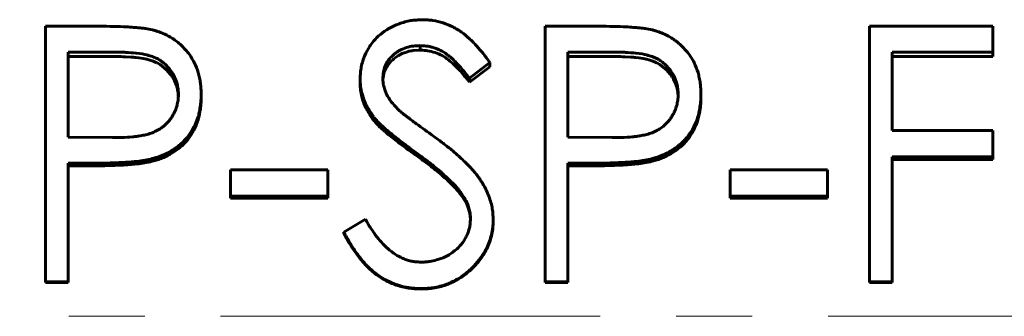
# Model space of a CAD drawing. Header units: millimetres. Extents: x 0 to 594, y 0 to 420.
# Tile 11 of 19: x 182.93 to 202.38, y 246.41 to 252.26. Entities that reach past the tile are written whole.
import ezdxf

# ---------------------------------------------------------------- set-up
doc = ezdxf.new("R2010")
doc.units = ezdxf.units.MM
doc.linetypes.add('K5LT_AXLED', pattern=[12, 7.5, -1.5, 1.5, -1.5])
doc.linetypes.add('K5LT_BASIC', pattern=[0])
doc.layers.add('Системный слой (1)', color=7, linetype='Continuous', true_color=0x6c6c6c)

# ---------------------------------------------------------------- blocks, each defined once
blk = doc.blocks.new('U11')
at = {"layer": 'Системный слой (1)', "color": 150, "linetype": 'K5LT_BASIC', "lineweight": 60, "true_color": 0x0080ff}
for p, q in [((184.814, 251.537), (184.8, 251.537)), ((184.927, 251.535), (184.814, 251.537)), ((184.974, 251.534), (184.927, 251.535)), ((184.995, 251.534), (184.974, 251.534)), ((185.005, 251.533), (184.995, 251.534)), ((185.01, 251.533), (185.005, 251.533)), ((185.013, 251.533), (185.01, 251.533)), ((185.014, 251.533), (185.013, 251.533)), ((185.015, 251.533), (185.014, 251.533)), ((185.021, 251.533), (185.015, 251.533)), ((185.015, 251.533), (185.015, 251.533)), ((185.015, 251.533), (185.015, 251.533)), ((185.128, 251.526), (185.021, 251.533)), ((185.179, 251.522), (185.128, 251.526)), ((185.205, 251.52), (185.179, 251.522)), ((185.217, 251.518), (185.205, 251.52)), ((185.223, 251.518), (185.217, 251.518)), ((185.227, 251.517), (185.223, 251.518)), ((185.228, 251.517), (185.227, 251.517)), ((185.229, 251.517), (185.228, 251.517)), ((185.286, 251.51), (185.229, 251.517)), ((185.229, 251.517), (185.229, 251.517)), ((185.229, 251.517), (185.229, 251.517)), ((185.371, 251.498), (185.286, 251.51)), ((185.408, 251.491), (185.371, 251.498)), ((185.425, 251.487), (185.408, 251.491)), ((185.434, 251.485), (185.425, 251.487)), ((185.438, 251.484), (185.434, 251.485)), ((185.44, 251.484), (185.438, 251.484)), ((185.441, 251.483), (185.44, 251.484)), ((185.442, 251.483), (185.441, 251.483)), ((185.441, 251.483), (185.441, 251.483)), ((185.482, 251.473), (185.442, 251.483)), ((185.442, 251.483), (185.442, 251.483)), ((185.567, 251.445), (185.482, 251.473)), ((185.607, 251.429), (185.567, 251.445)), ((185.626, 251.42), (185.607, 251.429)), ((185.635, 251.416), (185.626, 251.42)), ((185.639, 251.414), (185.635, 251.416)), ((185.642, 251.412), (185.639, 251.414)), ((185.643, 251.412), (185.642, 251.412)), ((185.644, 251.411), (185.643, 251.412)), ((185.643, 251.412), (185.643, 251.412)), ((185.702, 251.378), (185.644, 251.411)), ((185.644, 251.411), (185.644, 251.411)), ((185.839, 251.267), (185.702, 251.378)), ((185.898, 251.198), (185.839, 251.267)), ((185.925, 251.161), (185.898, 251.198)), ((185.938, 251.142), (185.925, 251.161)), ((185.945, 251.132), (185.938, 251.142)), ((185.948, 251.127), (185.945, 251.132)), ((185.95, 251.124), (185.948, 251.127)), ((185.95, 251.123), (185.95, 251.124)), ((185.951, 251.122), (185.95, 251.123)), ((185.971, 251.087), (185.951, 251.122)), ((185.951, 251.122), (185.951, 251.122)), ((185.951, 251.122), (185.951, 251.122)), ((186.009, 251.008), (185.971, 251.087)), ((186.024, 250.968), (186.009, 251.008)), ((186.031, 250.948), (186.024, 250.968)), ((186.034, 250.938), (186.031, 250.948)), ((186.035, 250.932), (186.034, 250.938)), ((186.036, 250.93), (186.035, 250.932)), ((186.036, 250.929), (186.036, 250.93)), ((186.037, 250.928), (186.036, 250.929)), ((186.037, 250.927), (186.037, 250.928)), ((186.037, 250.928), (186.037, 250.928)), ((186.049, 250.875), (186.037, 250.927)), ((186.037, 250.927), (186.037, 250.927)), ((186.054, 250.849), (186.049, 250.875)), ((186.056, 250.836), (186.054, 250.849)), ((186.057, 250.83), (186.056, 250.836)), ((186.057, 250.826), (186.057, 250.83)), ((186.057, 250.825), (186.057, 250.826)), ((186.057, 250.824), (186.057, 250.825)), ((186.057, 250.823), (186.057, 250.824)), ((186.063, 250.753), (186.057, 250.823)), ((186.057, 250.823), (186.057, 250.823)), ((186.057, 250.823), (186.057, 250.823))]:
    blk.add_line(p, q, dxfattribs=at)
blk = doc.blocks.new('U19')
at = {"layer": 'Системный слой (1)', "color": 150, "linetype": 'K5LT_BASIC', "lineweight": 60, "true_color": 0x0080ff}
for p, q in [((194.686, 251.537), (194.672, 251.537)), ((194.798, 251.535), (194.686, 251.537)), ((194.846, 251.534), (194.798, 251.535)), ((194.867, 251.534), (194.846, 251.534)), ((194.877, 251.533), (194.867, 251.534)), ((194.882, 251.533), (194.877, 251.533)), ((194.885, 251.533), (194.882, 251.533)), ((194.886, 251.533), (194.885, 251.533)), ((194.887, 251.533), (194.886, 251.533)), ((194.886, 251.533), (194.886, 251.533)), ((194.892, 251.533), (194.887, 251.533)), ((194.887, 251.533), (194.887, 251.533)), ((195, 251.526), (194.892, 251.533)), ((195.051, 251.522), (195, 251.526)), ((195.076, 251.52), (195.051, 251.522)), ((195.089, 251.518), (195.076, 251.52)), ((195.095, 251.518), (195.089, 251.518)), ((195.098, 251.517), (195.095, 251.518)), ((195.1, 251.517), (195.098, 251.517)), ((195.101, 251.517), (195.1, 251.517)), ((195.158, 251.51), (195.101, 251.517)), ((195.101, 251.517), (195.101, 251.517)), ((195.101, 251.517), (195.101, 251.517)), ((195.243, 251.498), (195.158, 251.51)), ((195.28, 251.491), (195.243, 251.498)), ((195.297, 251.487), (195.28, 251.491)), ((195.306, 251.485), (195.297, 251.487)), ((195.31, 251.484), (195.306, 251.485)), ((195.312, 251.484), (195.31, 251.484)), ((195.313, 251.483), (195.312, 251.484)), ((195.314, 251.483), (195.313, 251.483)), ((195.313, 251.483), (195.313, 251.483)), ((195.313, 251.483), (195.313, 251.483)), ((195.354, 251.473), (195.314, 251.483)), ((195.439, 251.445), (195.354, 251.473)), ((195.479, 251.429), (195.439, 251.445)), ((195.497, 251.42), (195.479, 251.429)), ((195.507, 251.416), (195.497, 251.42)), ((195.511, 251.414), (195.507, 251.416)), ((195.513, 251.412), (195.511, 251.414)), ((195.514, 251.412), (195.513, 251.412)), ((195.515, 251.412), (195.514, 251.412)), ((195.515, 251.411), (195.515, 251.412)), ((195.574, 251.378), (195.515, 251.411)), ((195.515, 251.411), (195.515, 251.411)), ((195.711, 251.267), (195.574, 251.378)), ((195.77, 251.198), (195.711, 251.267)), ((195.797, 251.161), (195.77, 251.198)), ((195.81, 251.142), (195.797, 251.161)), ((195.817, 251.132), (195.81, 251.142)), ((195.82, 251.127), (195.817, 251.132)), ((195.821, 251.124), (195.82, 251.127)), ((195.822, 251.123), (195.821, 251.124)), ((195.823, 251.122), (195.822, 251.123)), ((195.843, 251.087), (195.823, 251.122)), ((195.823, 251.122), (195.823, 251.122)), ((195.823, 251.122), (195.823, 251.122)), ((195.881, 251.008), (195.843, 251.087)), ((195.896, 250.968), (195.881, 251.008)), ((195.902, 250.948), (195.896, 250.968)), ((195.906, 250.938), (195.902, 250.948)), ((195.907, 250.932), (195.906, 250.938)), ((195.908, 250.93), (195.907, 250.932)), ((195.908, 250.929), (195.908, 250.93)), ((195.908, 250.928), (195.908, 250.929)), ((195.909, 250.927), (195.908, 250.928)), ((195.908, 250.928), (195.908, 250.928)), ((195.921, 250.875), (195.909, 250.927)), ((195.909, 250.927), (195.909, 250.927)), ((195.926, 250.849), (195.921, 250.875)), ((195.928, 250.836), (195.926, 250.849)), ((195.928, 250.83), (195.928, 250.836)), ((195.929, 250.826), (195.928, 250.83)), ((195.929, 250.825), (195.929, 250.826)), ((195.929, 250.824), (195.929, 250.825)), ((195.929, 250.823), (195.929, 250.824)), ((195.935, 250.753), (195.929, 250.823)), ((195.929, 250.823), (195.929, 250.823)), ((195.929, 250.823), (195.929, 250.823))]:
    blk.add_line(p, q, dxfattribs=at)
blk = doc.blocks.new('U22')
at = {"layer": 'Системный слой (1)', "color": 150, "linetype": 'K5LT_BASIC', "lineweight": 60, "true_color": 0x0080ff}
for p, q in [((191.727, 248.685), (191.655, 248.796)), ((191.729, 248.682), (191.727, 248.685)), ((191.759, 248.625), (191.729, 248.682)), ((191.797, 248.532), (191.759, 248.625)), ((191.811, 248.484), (191.797, 248.532)), ((191.817, 248.461), (191.811, 248.484)), ((191.82, 248.449), (191.817, 248.461)), ((191.821, 248.444), (191.82, 248.449)), ((191.821, 248.441), (191.821, 248.444)), ((191.821, 248.44), (191.821, 248.441)), ((191.822, 248.439), (191.821, 248.44)), ((191.822, 248.438), (191.822, 248.439)), ((191.822, 248.439), (191.822, 248.439)), ((191.833, 248.322), (191.822, 248.438)), ((191.822, 248.438), (191.822, 248.438)), ((191.822, 248.438), (191.822, 248.438))]:
    blk.add_line(p, q, dxfattribs=at)
blk = doc.blocks.new('U28')
at = {"layer": 'Системный слой (1)', "color": 150, "linetype": 'K5LT_BASIC', "lineweight": 60, "true_color": 0x0080ff}
for p, q in [((190.315, 251.488), (190.299, 251.474)), ((190.323, 251.495), (190.315, 251.488)), ((190.328, 251.498), (190.323, 251.495)), ((190.33, 251.5), (190.328, 251.498)), ((190.331, 251.501), (190.33, 251.5)), ((190.332, 251.501), (190.331, 251.501)), ((190.41, 251.556), (190.332, 251.502)), ((190.332, 251.502), (190.332, 251.502)), ((190.332, 251.502), (190.332, 251.501)), ((190.487, 251.595), (190.41, 251.556)), ((190.527, 251.612), (190.487, 251.595)), ((190.548, 251.619), (190.527, 251.612)), ((190.559, 251.623), (190.548, 251.619)), ((190.564, 251.625), (190.559, 251.623)), ((190.567, 251.625), (190.564, 251.625)), ((190.568, 251.626), (190.567, 251.625)), ((190.569, 251.626), (190.568, 251.626)), ((190.626, 251.641), (190.569, 251.626)), ((190.569, 251.626), (190.569, 251.626)), ((190.569, 251.626), (190.569, 251.626)), ((190.664, 251.649), (190.626, 251.641)), ((190.683, 251.652), (190.664, 251.649)), ((190.692, 251.653), (190.683, 251.652)), ((190.697, 251.654), (190.692, 251.653)), ((190.699, 251.654), (190.697, 251.654)), ((190.7, 251.654), (190.699, 251.654)), ((190.701, 251.654), (190.7, 251.654)), ((190.702, 251.655), (190.701, 251.654)), ((190.701, 251.654), (190.701, 251.654)), ((190.701, 251.654), (190.701, 251.654)), ((190.837, 251.663), (190.702, 251.655)), ((190.16, 251.293), (190.158, 251.289)), ((190.161, 251.295), (190.16, 251.293)), ((190.162, 251.297), (190.161, 251.296)), ((190.161, 251.296), (190.161, 251.295)), ((190.214, 251.382), (190.162, 251.297)), ((190.162, 251.297), (190.162, 251.297)), ((190.162, 251.297), (190.162, 251.297)), ((190.268, 251.444), (190.214, 251.382)), ((190.299, 251.474), (190.268, 251.444)), ((190.11, 251.124), (190.105, 251.068)), ((190.114, 251.15), (190.11, 251.124)), ((190.116, 251.161), (190.114, 251.15)), ((190.117, 251.167), (190.116, 251.161)), ((190.118, 251.171), (190.117, 251.171)), ((190.117, 251.171), (190.117, 251.17)), ((190.117, 251.17), (190.117, 251.169)), ((190.117, 251.169), (190.117, 251.167)), ((190.132, 251.227), (190.118, 251.171)), ((190.118, 251.171), (190.118, 251.171)), ((190.118, 251.171), (190.118, 251.171)), ((190.146, 251.262), (190.132, 251.227)), ((190.153, 251.28), (190.146, 251.262)), ((190.158, 251.289), (190.153, 251.28))]:
    blk.add_line(p, q, dxfattribs=at)

msp = doc.modelspace()

# ---------------------------------------------------------------- linework, layer by layer
at = {"layer": 'Системный слой (1)', "color": 150, "linetype": 'K5LT_BASIC', "lineweight": 60, "true_color": 0x0080ff}
for p, q in [((183.437, 252.136), (184.417, 252.136)), ((183.437, 247.087), (183.437, 252.136)), ((193.308, 252.136), (194.289, 252.136)), ((193.308, 247.087), (193.308, 252.136)), ((199.719, 247.087), (199.719, 252.136)), ((199.719, 252.136), (202.155, 252.136)), ((202.155, 251.624), (202.155, 252.136)), ((190.837, 251.752), (190.837, 251.663)), ((183.885, 249.947), (183.885, 251.624)), ((184.8, 251.624), (183.885, 251.624)), ((184.8, 251.537), (183.885, 251.537)), ((194.672, 251.624), (193.757, 251.624)), ((193.757, 249.947), (193.757, 251.624)), ((194.672, 251.537), (193.757, 251.537)), ((202.155, 251.624), (200.167, 251.624)), ((200.167, 250.076), (200.167, 251.624)), ((202.155, 251.537), (200.167, 251.537)), ((202.155, 251.624), (202.155, 251.537)), ((192.219, 251.418), (191.813, 251.109)), ((192.219, 251.334), (191.813, 251.031)), ((192.219, 251.418), (192.219, 251.334)), ((189.655, 251.096), (189.655, 251.018)), ((191.813, 251.109), (191.813, 251.031)), ((186.514, 250.792), (186.514, 250.719)), ((196.385, 250.792), (196.385, 250.719)), ((189.934, 250.33), (189.934, 250.265)), ((183.885, 249.947), (184.761, 249.936)), ((193.757, 249.947), (194.633, 249.936)), ((200.167, 250.076), (202.155, 250.076)), ((202.155, 249.558), (202.155, 250.076)), ((190.753, 249.643), (190.753, 249.589)), ((200.167, 247.087), (200.167, 249.558)), ((202.155, 249.558), (200.167, 249.558)), ((202.155, 249.558), (202.155, 249.506)), ((183.885, 247.087), (183.885, 249.429)), ((184.243, 249.429), (183.885, 249.429)), ((184.243, 249.378), (183.885, 249.378)), ((185.516, 249.512), (185.516, 249.46)), ((194.115, 249.429), (193.757, 249.429)), ((193.757, 247.087), (193.757, 249.429)), ((194.115, 249.378), (193.757, 249.378)), ((195.388, 249.512), (195.388, 249.46)), ((202.155, 249.506), (200.167, 249.506)), ((187.091, 249.299), (189.014, 249.299)), ((187.091, 248.779), (187.091, 249.299)), ((189.014, 248.779), (189.014, 249.299)), ((196.962, 248.779), (196.962, 249.299)), ((196.962, 249.299), (198.885, 249.299)), ((198.885, 248.779), (198.885, 249.299)), ((189.014, 248.779), (187.091, 248.779)), ((187.091, 248.779), (187.091, 248.74)), ((189.014, 248.779), (189.014, 248.74)), ((191.655, 248.836), (191.655, 248.796)), ((198.885, 248.779), (196.962, 248.779)), ((196.962, 248.779), (196.962, 248.74)), ((198.885, 248.779), (198.885, 248.74)), ((189.014, 248.74), (187.091, 248.74)), ((198.885, 248.74), (196.962, 248.74)), ((189.334, 248.067), (189.757, 248.324)), ((192.283, 248.331), (192.283, 248.299)), ((189.334, 248.067), (189.334, 248.039)), ((183.437, 247.087), (183.437, 247.076)), ((183.885, 247.087), (183.437, 247.087)), ((183.885, 247.076), (183.437, 247.076)), ((183.885, 247.087), (183.885, 247.076)), ((193.757, 247.087), (193.308, 247.087)), ((193.308, 247.087), (193.308, 247.076)), ((193.757, 247.076), (193.308, 247.076)), ((193.757, 247.087), (193.757, 247.076)), ((200.167, 247.087), (199.719, 247.087)), ((199.719, 247.087), (199.719, 247.076)), ((200.167, 247.076), (199.719, 247.076)), ((200.167, 247.087), (200.167, 247.076)), ((190.855, 246.956), (190.855, 246.947))]:
    msp.add_line(p, q, dxfattribs=at)
at = {"layer": 'Системный слой (1)', "color": 30, "linetype": 'K5LT_AXLED', "lineweight": 18, "true_color": 0xff8000}
msp.add_line((54.898, 246.409), (308.898, 246.409), dxfattribs=at)
at = {"layer": 'Системный слой (1)', "color": 150, "linetype": 'K5LT_BASIC', "lineweight": 60, "true_color": 0x0080ff}
for points, knots in [([(189.655, 251.096), (189.656, 251.123), (189.657, 251.146), (189.658, 251.175), (189.659, 251.191), (189.66, 251.204), (189.66, 251.211), (189.66, 251.212), (189.664, 251.255), (189.669, 251.293), (189.693, 251.411), (189.716, 251.486), (189.773, 251.622), (189.806, 251.683), (189.851, 251.749), (189.856, 251.756), (189.912, 251.834), (189.963, 251.893), (190.067, 251.986), (190.121, 252.027), (190.191, 252.071), (190.201, 252.077), (190.274, 252.121), (190.346, 252.155), (190.461, 252.197), (190.499, 252.21), (190.575, 252.23), (190.614, 252.239), (190.686, 252.251), (190.722, 252.255), (190.763, 252.258), (190.767, 252.258), (190.795, 252.26), (190.834, 252.262), (190.887, 252.264)], [0, 0, 0, 0, 0.03125, 0.03125, 0.046875, 0.0585938, 0.0585938, 0.0625, 0.0625, 0.125, 0.125, 0.25, 0.25, 0.359375, 0.359375, 0.375, 0.375, 0.5, 0.5, 0.609375, 0.609375, 0.625, 0.625, 0.75, 0.75, 0.8125, 0.8125, 0.875, 0.875, 0.9335938, 0.9335938, 0.9375, 0.9375, 0.9999999, 0.9999999, 0.9999999, 0.9999999]), ([(190.887, 252.264), (190.929, 252.263), (190.962, 252.261), (190.987, 252.26), (190.987, 252.26), (191.008, 252.259), (191.026, 252.257), (191.06, 252.254), (191.075, 252.252), (191.158, 252.24), (191.224, 252.224), (191.36, 252.18), (191.424, 252.153), (191.516, 252.107), (191.568, 252.079), (191.617, 252.047), (191.645, 252.028), (191.652, 252.022), (191.708, 251.982), (191.759, 251.941), (191.834, 251.871), (191.882, 251.825), (191.93, 251.775), (191.955, 251.747), (191.959, 251.743), (192.005, 251.692), (192.048, 251.641), (192.092, 251.586), (192.094, 251.584), (192.126, 251.543), (192.167, 251.488), (192.219, 251.418)], [0, 0, 0, 0, 0.0585937, 0.0585937, 0.0625, 0.0625, 0.09375, 0.09375, 0.125, 0.125, 0.25, 0.25, 0.375, 0.375, 0.4375, 0.484375, 0.484375, 0.5, 0.5, 0.625, 0.625, 0.6875, 0.7421875, 0.7421875, 0.75, 0.75, 0.8710937, 0.8710937, 0.875, 0.875, 0.9999999, 0.9999999, 0.9999999, 0.9999999]), ([(184.417, 252.136), (184.629, 252.136), (184.817, 252.132), (184.984, 252.125), (184.985, 252.125), (185.102, 252.119), (185.194, 252.113), (185.269, 252.106), (185.271, 252.106), (185.318, 252.101), (185.36, 252.097), (185.405, 252.09), (185.411, 252.089), (185.455, 252.083), (185.501, 252.074), (185.556, 252.061)], [0, 0, 0, 0, 0.4921875, 0.4921875, 0.5, 0.5, 0.7421875, 0.7421875, 0.75, 0.75, 0.859375, 0.859375, 0.875, 0.875, 0.9999973, 0.9999973, 0.9999973, 0.9999973]), ([(194.289, 252.136), (194.501, 252.136), (194.689, 252.132), (194.855, 252.125), (194.857, 252.125), (194.973, 252.119), (195.066, 252.113), (195.141, 252.106), (195.143, 252.106), (195.19, 252.101), (195.231, 252.097), (195.277, 252.09), (195.283, 252.089), (195.326, 252.083), (195.373, 252.074), (195.428, 252.061)], [0, 0, 0, 0, 0.4921875, 0.4921875, 0.5, 0.5, 0.7421875, 0.7421875, 0.75, 0.75, 0.859375, 0.859375, 0.875, 0.875, 0.9999973, 0.9999973, 0.9999973, 0.9999973]), ([(185.556, 252.061), (185.579, 252.055), (185.617, 252.044), (185.644, 252.036), (185.656, 252.032), (185.657, 252.032), (185.692, 252.02), (185.725, 252.008), (185.812, 251.971), (185.86, 251.947), (185.921, 251.911), (185.935, 251.902), (186.009, 251.854), (186.065, 251.81), (186.143, 251.738), (186.169, 251.712), (186.217, 251.659), (186.241, 251.63), (186.297, 251.558), (186.326, 251.513), (186.361, 251.451), (186.369, 251.436), (186.411, 251.351), (186.438, 251.285), (186.466, 251.186), (186.474, 251.152), (186.489, 251.082), (186.495, 251.044), (186.505, 250.973), (186.508, 250.94), (186.51, 250.904), (186.51, 250.902), (186.512, 250.876), (186.513, 250.84), (186.514, 250.792)], [0, 0, 0, 0, 0.03125, 0.058594, 0.058594, 0.0625, 0.0625, 0.125, 0.125, 0.21875, 0.21875, 0.25, 0.25, 0.375, 0.375, 0.4375, 0.4375, 0.5, 0.5, 0.59375, 0.59375, 0.625, 0.625, 0.75, 0.75, 0.8125, 0.8125, 0.875, 0.875, 0.933594, 0.933594, 0.9375, 0.9375, 1, 1, 1, 1]), ([(195.428, 252.061), (195.451, 252.055), (195.489, 252.044), (195.516, 252.036), (195.528, 252.032), (195.529, 252.032), (195.564, 252.02), (195.597, 252.008), (195.683, 251.971), (195.732, 251.947), (195.792, 251.911), (195.807, 251.902), (195.881, 251.854), (195.937, 251.81), (196.015, 251.738), (196.04, 251.712), (196.089, 251.659), (196.113, 251.63), (196.168, 251.558), (196.198, 251.513), (196.233, 251.451), (196.241, 251.436), (196.283, 251.351), (196.309, 251.285), (196.338, 251.186), (196.346, 251.152), (196.361, 251.082), (196.367, 251.044), (196.377, 250.973), (196.38, 250.94), (196.382, 250.904), (196.382, 250.902), (196.384, 250.876), (196.385, 250.84), (196.385, 250.792)], [0, 0, 0, 0, 0.03125, 0.058594, 0.058594, 0.0625, 0.0625, 0.125, 0.125, 0.21875, 0.21875, 0.25, 0.25, 0.375, 0.375, 0.4375, 0.4375, 0.5, 0.5, 0.59375, 0.59375, 0.625, 0.625, 0.75, 0.75, 0.8125, 0.8125, 0.875, 0.875, 0.933594, 0.933594, 0.9375, 0.9375, 1, 1, 1, 1]), ([(190.837, 251.752), (190.78, 251.75), (190.737, 251.747), (190.705, 251.744), (190.704, 251.744), (190.658, 251.738), (190.614, 251.729), (190.525, 251.701), (190.483, 251.683), (190.423, 251.651), (190.395, 251.634), (190.367, 251.615), (190.349, 251.602), (190.341, 251.596), (190.294, 251.558), (190.237, 251.5), (190.193, 251.437), (190.172, 251.399), (190.167, 251.39), (190.143, 251.341), (190.128, 251.301), (190.119, 251.258), (190.118, 251.254), (190.112, 251.223), (190.107, 251.178), (190.103, 251.117)], [0, 0, 0, 0, 0.1171875, 0.1171875, 0.125, 0.125, 0.25, 0.25, 0.375, 0.375, 0.4375, 0.46875, 0.46875, 0.5, 0.5, 0.625, 0.71875, 0.71875, 0.75, 0.75, 0.8671875, 0.8671875, 0.875, 0.875, 0.9999956, 0.9999956, 0.9999956, 0.9999956]), ([(191.813, 251.109), (191.741, 251.202), (191.675, 251.283), (191.606, 251.36), (191.582, 251.386), (191.554, 251.414), (191.535, 251.434), (191.524, 251.445), (191.494, 251.474), (191.46, 251.506), (191.428, 251.534), (191.409, 251.549), (191.406, 251.552), (191.359, 251.589), (191.317, 251.617), (191.251, 251.654), (191.228, 251.665), (191.182, 251.686), (191.16, 251.695), (191.111, 251.711), (191.065, 251.725), (191.019, 251.735), (190.994, 251.739), (190.99, 251.74), (190.954, 251.745), (190.903, 251.749), (190.837, 251.752)], [0, 0, 0, 0, 0.25, 0.25, 0.3125, 0.34375, 0.34375, 0.375, 0.375, 0.4375, 0.484375, 0.484375, 0.5, 0.5, 0.625, 0.625, 0.6875, 0.6875, 0.75, 0.75, 0.8125, 0.8671875, 0.8671875, 0.875, 0.875, 0.9999998, 0.9999998, 0.9999998, 0.9999998]), ([(186.065, 250.79), (186.064, 250.814), (186.063, 250.835), (186.061, 250.862), (186.06, 250.876), (186.059, 250.889), (186.058, 250.895), (186.058, 250.896), (186.053, 250.933), (186.046, 250.97), (186.023, 251.056), (186.003, 251.105), (185.97, 251.17), (185.961, 251.185), (185.911, 251.267), (185.866, 251.324), (185.789, 251.398), (185.742, 251.437), (185.69, 251.47), (185.659, 251.488), (185.651, 251.492), (185.615, 251.511), (185.554, 251.538), (185.485, 251.559), (185.447, 251.568), (185.444, 251.569), (185.388, 251.582), (185.32, 251.593), (185.235, 251.603), (185.232, 251.603), (185.164, 251.611), (185.095, 251.616), (185.02, 251.62), (185.017, 251.62), (184.961, 251.622), (184.89, 251.623), (184.8, 251.624)], [0, 0, 0, 0, 0.03125, 0.03125, 0.046875, 0.058594, 0.058594, 0.0625, 0.0625, 0.125, 0.125, 0.21875, 0.21875, 0.25, 0.25, 0.375, 0.375, 0.4375, 0.484375, 0.484375, 0.5, 0.5, 0.5625, 0.621094, 0.621094, 0.625, 0.625, 0.746094, 0.746094, 0.75, 0.75, 0.871094, 0.871094, 0.875, 0.875, 1, 1, 1, 1]), ([(191.813, 251.031), (191.74, 251.123), (191.676, 251.2), (191.619, 251.263), (191.592, 251.293), (191.557, 251.329), (191.514, 251.37), (191.474, 251.409), (191.436, 251.442), (191.4, 251.47), (191.318, 251.535), (191.23, 251.583), (191.136, 251.615), (191.087, 251.631), (191.038, 251.643), (190.988, 251.651), (190.954, 251.656), (190.903, 251.66), (190.837, 251.663)], [0, 0, 0, 0, 0.25, 0.25, 0.25, 0.375, 0.375, 0.375, 0.5, 0.5, 0.5, 0.75, 0.75, 0.75, 0.875, 0.875, 0.875, 1, 1, 1, 1]), ([(195.937, 250.79), (195.936, 250.814), (195.934, 250.835), (195.933, 250.862), (195.931, 250.876), (195.93, 250.889), (195.93, 250.895), (195.93, 250.896), (195.925, 250.933), (195.918, 250.97), (195.894, 251.056), (195.875, 251.105), (195.841, 251.17), (195.833, 251.185), (195.783, 251.267), (195.738, 251.324), (195.661, 251.398), (195.614, 251.437), (195.562, 251.47), (195.531, 251.488), (195.523, 251.492), (195.487, 251.511), (195.426, 251.538), (195.356, 251.559), (195.318, 251.568), (195.315, 251.569), (195.26, 251.582), (195.192, 251.593), (195.107, 251.603), (195.103, 251.603), (195.036, 251.611), (194.967, 251.616), (194.892, 251.62), (194.888, 251.62), (194.833, 251.622), (194.762, 251.623), (194.672, 251.624)], [0, 0, 0, 0, 0.03125, 0.03125, 0.046875, 0.058594, 0.058594, 0.0625, 0.0625, 0.125, 0.125, 0.21875, 0.21875, 0.25, 0.25, 0.375, 0.375, 0.4375, 0.484375, 0.484375, 0.5, 0.5, 0.5625, 0.621094, 0.621094, 0.625, 0.625, 0.746094, 0.746094, 0.75, 0.75, 0.871094, 0.871094, 0.875, 0.875, 1, 1, 1, 1]), ([(189.934, 250.33), (189.92, 250.349), (189.898, 250.379), (189.882, 250.402), (189.875, 250.412), (189.874, 250.412), (189.853, 250.443), (189.834, 250.472), (189.8, 250.531), (189.776, 250.577), (189.755, 250.624), (189.741, 250.657), (189.735, 250.672), (189.706, 250.75), (189.689, 250.808), (189.675, 250.873), (189.674, 250.88), (189.666, 250.923), (189.662, 250.955), (189.659, 250.988), (189.659, 250.991), (189.657, 251.015), (189.656, 251.05), (189.655, 251.096)], [0, 0, 0, 0, 0.0625, 0.1171875, 0.1171875, 0.125, 0.125, 0.25, 0.25, 0.375, 0.4375, 0.4375, 0.5, 0.5, 0.71875, 0.71875, 0.75, 0.75, 0.8671875, 0.8671875, 0.875, 0.875, 0.9999919, 0.9999919, 0.9999919, 0.9999919]), ([(190.103, 251.117), (190.104, 251.077), (190.106, 251.045), (190.11, 251.014), (190.111, 251.008), (190.116, 250.979), (190.121, 250.956), (190.131, 250.917), (190.135, 250.901), (190.151, 250.85), (190.166, 250.814), (190.188, 250.771), (190.193, 250.763), (190.223, 250.708), (190.258, 250.658), (190.301, 250.607), (190.303, 250.605), (190.332, 250.57), (190.375, 250.524), (190.433, 250.467)], [0, 0, 0, 0, 0.125, 0.125, 0.15625, 0.15625, 0.25, 0.25, 0.3125, 0.3125, 0.46875, 0.46875, 0.5, 0.5, 0.7421875, 0.7421875, 0.75, 0.75, 0.9999929, 0.9999929, 0.9999929, 0.9999929]), ([(189.934, 250.265), (189.906, 250.301), (189.886, 250.329), (189.873, 250.347), (189.853, 250.376), (189.834, 250.404), (189.817, 250.433), (189.783, 250.491), (189.753, 250.553), (189.728, 250.618), (189.703, 250.686), (189.684, 250.751), (189.672, 250.815), (189.666, 250.85), (189.661, 250.884), (189.659, 250.916), (189.657, 250.939), (189.656, 250.973), (189.655, 251.018)], [0, 0, 0, 0, 0.125, 0.125, 0.125, 0.25, 0.25, 0.25, 0.5, 0.5, 0.5, 0.75, 0.75, 0.75, 0.875, 0.875, 0.875, 1, 1, 1, 1]), ([(184.761, 249.936), (184.83, 249.936), (184.886, 249.937), (184.933, 249.938), (184.935, 249.938), (185.024, 249.942), (185.095, 249.947), (185.172, 249.954), (185.187, 249.955), (185.225, 249.96), (185.252, 249.963), (185.291, 249.969), (185.301, 249.97), (185.353, 249.979), (185.388, 249.985), (185.417, 249.992), (185.418, 249.992), (185.458, 250.002), (185.493, 250.013), (185.56, 250.036), (185.593, 250.05), (185.663, 250.086), (185.695, 250.105), (185.753, 250.145), (185.781, 250.167), (185.836, 250.219), (185.862, 250.248), (185.897, 250.291), (185.908, 250.306), (185.929, 250.336), (185.939, 250.35), (185.968, 250.399), (185.985, 250.432), (186.015, 250.5), (186.027, 250.534), (186.046, 250.604), (186.052, 250.638), (186.057, 250.674), (186.057, 250.678), (186.06, 250.704), (186.063, 250.741), (186.065, 250.79)], [0, 0, 0, 0, 0.09375, 0.09375, 0.1015625, 0.1015625, 0.21875, 0.21875, 0.25, 0.25, 0.296875, 0.296875, 0.3125, 0.3125, 0.3710938, 0.3710938, 0.375, 0.375, 0.4375, 0.4375, 0.5, 0.5, 0.5625, 0.5625, 0.625, 0.625, 0.6875, 0.6875, 0.71875, 0.71875, 0.75, 0.75, 0.8125, 0.8125, 0.875, 0.875, 0.9335938, 0.9335938, 0.9375, 0.9375, 0.9999976, 0.9999976, 0.9999976, 0.9999976]), ([(186.514, 250.792), (186.513, 250.743), (186.512, 250.705), (186.51, 250.673), (186.51, 250.67), (186.509, 250.664), (186.509, 250.659), (186.508, 250.647), (186.506, 250.621), (186.502, 250.594), (186.497, 250.555), (186.494, 250.534), (186.488, 250.495), (186.478, 250.443), (186.467, 250.395), (186.458, 250.363), (186.457, 250.359), (186.433, 250.282), (186.406, 250.212), (186.355, 250.114), (186.337, 250.083), (186.298, 250.022), (186.277, 249.993), (186.208, 249.905), (186.157, 249.851), (186.074, 249.779), (186.031, 249.745), (185.986, 249.713), (185.955, 249.693), (185.939, 249.683), (185.877, 249.647), (185.829, 249.622), (185.76, 249.592), (185.742, 249.585), (185.694, 249.566), (185.662, 249.554), (185.626, 249.543), (185.623, 249.542), (185.598, 249.535), (185.563, 249.525), (185.516, 249.512)], [0, 0, 0, 0, 0.0625, 0.0625, 0.0703125, 0.0703125, 0.078125, 0.078125, 0.09375, 0.125, 0.125, 0.15625, 0.15625, 0.1875, 0.2421875, 0.2421875, 0.25, 0.25, 0.375, 0.375, 0.4375, 0.4375, 0.5, 0.5, 0.625, 0.625, 0.6875, 0.71875, 0.71875, 0.75, 0.75, 0.84375, 0.84375, 0.875, 0.875, 0.9335938, 0.9335938, 0.9375, 0.9375, 0.9999992, 0.9999992, 0.9999992, 0.9999992]), ([(186.514, 250.719), (186.513, 250.671), (186.512, 250.633), (186.51, 250.606), (186.508, 250.576), (186.505, 250.543), (186.5, 250.505), (186.489, 250.423), (186.474, 250.351), (186.455, 250.289), (186.411, 250.145), (186.344, 250.017), (186.254, 249.904), (186.161, 249.788), (186.051, 249.694), (185.924, 249.62), (185.862, 249.584), (185.796, 249.553), (185.726, 249.525), (185.692, 249.512), (185.657, 249.5), (185.622, 249.49), (185.599, 249.482), (185.563, 249.473), (185.516, 249.46)], [0, 0, 0, 0, 0.0625, 0.0625, 0.0625, 0.125, 0.125, 0.125, 0.25, 0.25, 0.25, 0.5, 0.5, 0.5, 0.75, 0.75, 0.75, 0.875, 0.875, 0.875, 0.9375, 0.9375, 0.9375, 1, 1, 1, 1]), ([(194.633, 249.936), (194.702, 249.936), (194.758, 249.937), (194.805, 249.938), (194.807, 249.938), (194.895, 249.942), (194.967, 249.947), (195.044, 249.954), (195.059, 249.955), (195.097, 249.96), (195.123, 249.963), (195.163, 249.969), (195.172, 249.97), (195.225, 249.979), (195.26, 249.985), (195.289, 249.992), (195.29, 249.992), (195.33, 250.002), (195.365, 250.013), (195.431, 250.036), (195.464, 250.05), (195.535, 250.086), (195.567, 250.105), (195.625, 250.145), (195.653, 250.167), (195.708, 250.219), (195.734, 250.248), (195.769, 250.291), (195.78, 250.306), (195.801, 250.336), (195.81, 250.35), (195.84, 250.399), (195.857, 250.432), (195.886, 250.5), (195.898, 250.534), (195.917, 250.604), (195.924, 250.638), (195.929, 250.674), (195.929, 250.678), (195.932, 250.704), (195.935, 250.741), (195.937, 250.79)], [0, 0, 0, 0, 0.09375, 0.09375, 0.1015625, 0.1015625, 0.21875, 0.21875, 0.25, 0.25, 0.296875, 0.296875, 0.3125, 0.3125, 0.3710938, 0.3710938, 0.375, 0.375, 0.4375, 0.4375, 0.5, 0.5, 0.5625, 0.5625, 0.625, 0.625, 0.6875, 0.6875, 0.71875, 0.71875, 0.75, 0.75, 0.8125, 0.8125, 0.875, 0.875, 0.9335938, 0.9335938, 0.9375, 0.9375, 0.9999976, 0.9999976, 0.9999976, 0.9999976]), ([(196.385, 250.792), (196.385, 250.743), (196.384, 250.705), (196.382, 250.673), (196.382, 250.67), (196.381, 250.664), (196.381, 250.659), (196.38, 250.647), (196.378, 250.621), (196.374, 250.594), (196.369, 250.555), (196.366, 250.534), (196.36, 250.495), (196.35, 250.443), (196.339, 250.395), (196.329, 250.363), (196.328, 250.359), (196.305, 250.282), (196.277, 250.212), (196.227, 250.114), (196.209, 250.083), (196.17, 250.022), (196.149, 249.993), (196.079, 249.905), (196.029, 249.851), (195.946, 249.779), (195.903, 249.745), (195.858, 249.713), (195.827, 249.693), (195.811, 249.683), (195.749, 249.647), (195.7, 249.622), (195.632, 249.592), (195.614, 249.585), (195.566, 249.566), (195.533, 249.554), (195.498, 249.543), (195.495, 249.542), (195.47, 249.535), (195.435, 249.525), (195.388, 249.512)], [0, 0, 0, 0, 0.0625, 0.0625, 0.0703125, 0.0703125, 0.078125, 0.078125, 0.09375, 0.125, 0.125, 0.15625, 0.15625, 0.1875, 0.2421875, 0.2421875, 0.25, 0.25, 0.375, 0.375, 0.4375, 0.4375, 0.5, 0.5, 0.625, 0.625, 0.6875, 0.71875, 0.71875, 0.75, 0.75, 0.84375, 0.84375, 0.875, 0.875, 0.9335938, 0.9335938, 0.9375, 0.9375, 0.9999992, 0.9999992, 0.9999992, 0.9999992]), ([(196.385, 250.719), (196.385, 250.671), (196.384, 250.633), (196.382, 250.606), (196.38, 250.576), (196.377, 250.543), (196.372, 250.505), (196.361, 250.423), (196.346, 250.351), (196.327, 250.289), (196.283, 250.145), (196.216, 250.017), (196.126, 249.904), (196.033, 249.788), (195.923, 249.694), (195.795, 249.62), (195.734, 249.584), (195.668, 249.553), (195.597, 249.525), (195.564, 249.512), (195.529, 249.5), (195.494, 249.49), (195.47, 249.482), (195.435, 249.473), (195.388, 249.46)], [0, 0, 0, 0, 0.0625, 0.0625, 0.0625, 0.125, 0.125, 0.125, 0.25, 0.25, 0.25, 0.5, 0.5, 0.5, 0.75, 0.75, 0.75, 0.875, 0.875, 0.875, 0.9375, 0.9375, 0.9375, 1, 1, 1, 1]), ([(190.753, 249.643), (190.705, 249.678), (190.665, 249.707), (190.615, 249.744), (190.601, 249.754), (190.585, 249.766), (190.582, 249.768), (190.566, 249.78), (190.522, 249.814), (190.472, 249.852), (190.414, 249.897), (190.394, 249.912), (190.298, 249.988), (190.229, 250.044), (190.166, 250.098), (190.163, 250.101), (190.143, 250.119), (190.109, 250.149), (190.08, 250.174), (190.052, 250.201), (190.04, 250.213), (189.998, 250.256), (189.967, 250.29), (189.934, 250.33)], [0, 0, 0, 0, 0.125, 0.125, 0.1875, 0.1875, 0.203125, 0.203125, 0.25, 0.375, 0.375, 0.4375, 0.4375, 0.6875, 0.6875, 0.703125, 0.703125, 0.75, 0.8125, 0.8125, 0.875, 0.875, 0.9999939, 0.9999939, 0.9999939, 0.9999939]), ([(190.433, 250.467), (190.46, 250.443), (190.486, 250.421), (190.511, 250.401), (190.513, 250.4), (190.516, 250.397), (190.524, 250.391), (190.545, 250.375), (190.561, 250.363), (190.581, 250.348), (190.593, 250.338), (190.595, 250.337), (190.629, 250.311), (190.682, 250.271), (190.728, 250.237), (190.753, 250.219), (190.758, 250.215), (190.871, 250.133), (190.985, 250.051), (191.105, 249.965)], [0, 0, 0, 0, 0.1210938, 0.1210938, 0.125, 0.125, 0.1875, 0.1875, 0.21875, 0.2460938, 0.2460938, 0.25, 0.25, 0.375, 0.46875, 0.46875, 0.5, 0.5, 0.9999897, 0.9999897, 0.9999897, 0.9999897]), ([(190.753, 249.589), (190.663, 249.653), (190.593, 249.704), (190.541, 249.742), (190.461, 249.802), (190.387, 249.859), (190.319, 249.913), (190.242, 249.973), (190.174, 250.029), (190.115, 250.081), (190.077, 250.114), (190.048, 250.141), (190.026, 250.164), (189.998, 250.192), (189.967, 250.225), (189.934, 250.265)], [0, 0, 0, 0, 0.25, 0.25, 0.25, 0.5, 0.5, 0.5, 0.75, 0.75, 0.75, 0.875, 0.875, 0.875, 1, 1, 1, 1]), ([(191.105, 249.965), (191.151, 249.931), (191.192, 249.901), (191.244, 249.862), (191.274, 249.84), (191.299, 249.821), (191.311, 249.812), (191.311, 249.811), (191.382, 249.757), (191.445, 249.706), (191.509, 249.652), (191.512, 249.649), (191.591, 249.581), (191.724, 249.461), (191.834, 249.346), (191.884, 249.289), (191.887, 249.286), (191.941, 249.224), (191.987, 249.163), (192.035, 249.091), (192.041, 249.082), (192.091, 249.005), (192.128, 248.938), (192.163, 248.861), (192.167, 248.852), (192.19, 248.799), (192.206, 248.757), (192.233, 248.674), (192.245, 248.634), (192.262, 248.554), (192.269, 248.513), (192.274, 248.468), (192.274, 248.465), (192.277, 248.434), (192.28, 248.39), (192.283, 248.331)], [0, 0, 0, 0, 0.0625, 0.0625, 0.09375, 0.1210938, 0.1210938, 0.125, 0.125, 0.2421875, 0.2421875, 0.25, 0.25, 0.375, 0.4921875, 0.4921875, 0.5, 0.5, 0.609375, 0.609375, 0.625, 0.625, 0.734375, 0.734375, 0.75, 0.75, 0.8125, 0.8125, 0.875, 0.875, 0.9335938, 0.9335938, 0.9375, 0.9375, 0.9999975, 0.9999975, 0.9999975, 0.9999975]), ([(191.655, 248.836), (191.635, 248.862), (191.601, 248.905), (191.575, 248.937), (191.562, 248.951), (191.561, 248.953), (191.537, 248.981), (191.512, 249.008), (191.475, 249.046), (191.465, 249.056), (191.385, 249.135), (191.315, 249.2), (191.241, 249.263), (191.237, 249.267), (191.189, 249.308), (191.108, 249.375), (191.036, 249.432), (191.001, 249.459), (190.998, 249.461), (190.943, 249.504), (190.862, 249.564), (190.753, 249.643)], [0, 0, 0, 0, 0.0625, 0.117188, 0.117188, 0.125, 0.125, 0.21875, 0.21875, 0.25, 0.25, 0.484375, 0.484375, 0.5, 0.5, 0.625, 0.742188, 0.742188, 0.75, 0.75, 1, 1, 1, 1]), ([(191.655, 248.796), (191.615, 248.847), (191.583, 248.885), (191.559, 248.912), (191.529, 248.946), (191.494, 248.983), (191.455, 249.021), (191.38, 249.095), (191.305, 249.162), (191.232, 249.223), (191.145, 249.296), (191.067, 249.359), (190.997, 249.412), (190.943, 249.452), (190.862, 249.511), (190.753, 249.589)], [0, 0, 0, 0, 0.125, 0.125, 0.125, 0.25, 0.25, 0.25, 0.5, 0.5, 0.5, 0.75, 0.75, 0.75, 1, 1, 1, 1]), ([(185.516, 249.512), (185.461, 249.5), (185.414, 249.491), (185.37, 249.484), (185.365, 249.483), (185.314, 249.475), (185.265, 249.469), (185.208, 249.464), (185.203, 249.463), (185.12, 249.455), (185.018, 249.449), (184.89, 249.442), (184.885, 249.442), (184.777, 249.437), (184.674, 249.433), (184.569, 249.431), (184.565, 249.431), (184.488, 249.43), (184.381, 249.429), (184.243, 249.429)], [0, 0, 0, 0, 0.109375, 0.109375, 0.125, 0.125, 0.242188, 0.242188, 0.25, 0.25, 0.492188, 0.492188, 0.5, 0.5, 0.742188, 0.742188, 0.75, 0.75, 1, 1, 1, 1]), ([(185.516, 249.46), (185.453, 249.447), (185.4, 249.437), (185.359, 249.431), (185.311, 249.424), (185.258, 249.418), (185.2, 249.412), (185.118, 249.404), (185.012, 249.397), (184.882, 249.391), (184.774, 249.386), (184.668, 249.383), (184.562, 249.381), (184.488, 249.379), (184.382, 249.378), (184.243, 249.378)], [0, 0, 0, 0, 0.125, 0.125, 0.125, 0.25, 0.25, 0.25, 0.5, 0.5, 0.5, 0.75, 0.75, 0.75, 1, 1, 1, 1]), ([(195.388, 249.512), (195.332, 249.5), (195.285, 249.491), (195.241, 249.484), (195.237, 249.483), (195.186, 249.475), (195.136, 249.469), (195.079, 249.464), (195.075, 249.463), (194.992, 249.455), (194.89, 249.449), (194.762, 249.442), (194.757, 249.442), (194.649, 249.437), (194.546, 249.433), (194.441, 249.431), (194.437, 249.431), (194.36, 249.43), (194.253, 249.429), (194.115, 249.429)], [0, 0, 0, 0, 0.109375, 0.109375, 0.125, 0.125, 0.242188, 0.242188, 0.25, 0.25, 0.492188, 0.492188, 0.5, 0.5, 0.742188, 0.742188, 0.75, 0.75, 1, 1, 1, 1]), ([(195.388, 249.46), (195.325, 249.447), (195.272, 249.437), (195.231, 249.431), (195.183, 249.424), (195.13, 249.418), (195.072, 249.412), (194.99, 249.404), (194.884, 249.397), (194.753, 249.391), (194.646, 249.386), (194.54, 249.383), (194.434, 249.381), (194.36, 249.379), (194.253, 249.378), (194.115, 249.378)], [0, 0, 0, 0, 0.125, 0.125, 0.125, 0.25, 0.25, 0.25, 0.5, 0.5, 0.5, 0.75, 0.75, 0.75, 1, 1, 1, 1]), ([(191.834, 248.338), (191.833, 248.368), (191.829, 248.417), (191.825, 248.453), (191.822, 248.469), (191.822, 248.47), (191.816, 248.503), (191.808, 248.535), (191.793, 248.579), (191.789, 248.591), (191.77, 248.642), (191.752, 248.68), (191.73, 248.718), (191.728, 248.722), (191.712, 248.749), (191.688, 248.787), (191.655, 248.836)], [0, 0, 0, 0, 0.125, 0.234375, 0.234375, 0.25, 0.25, 0.4375, 0.4375, 0.5, 0.5, 0.734375, 0.734375, 0.75, 0.75, 0.999991, 0.999991, 0.999991, 0.999991]), ([(189.757, 248.324), (189.777, 248.289), (189.796, 248.259), (189.819, 248.219), (189.833, 248.197), (189.844, 248.179), (189.85, 248.17), (189.85, 248.169), (189.881, 248.121), (189.911, 248.077), (189.946, 248.029), (189.949, 248.024), (189.994, 247.964), (190.071, 247.869), (190.152, 247.789), (190.194, 247.752), (190.196, 247.75), (190.248, 247.704), (190.341, 247.632), (190.437, 247.58), (190.489, 247.556), (190.495, 247.553), (190.532, 247.538), (190.561, 247.527), (190.618, 247.509), (190.648, 247.501), (190.7, 247.491), (190.728, 247.487), (190.76, 247.484), (190.763, 247.484), (190.784, 247.482), (190.814, 247.48), (190.855, 247.478)], [0, 0, 0, 0, 0.0625, 0.0625, 0.09375, 0.1210938, 0.1210938, 0.125, 0.125, 0.234375, 0.234375, 0.25, 0.25, 0.375, 0.4921875, 0.4921875, 0.5, 0.5, 0.625, 0.734375, 0.734375, 0.75, 0.75, 0.8125, 0.8125, 0.875, 0.875, 0.9335938, 0.9335938, 0.9375, 0.9375, 0.9999999, 0.9999999, 0.9999999, 0.9999999]), ([(190.855, 247.478), (190.892, 247.479), (190.921, 247.48), (190.942, 247.481), (190.943, 247.481), (190.975, 247.483), (191.005, 247.487), (191.078, 247.499), (191.122, 247.508), (191.18, 247.525), (191.195, 247.53), (191.264, 247.553), (191.319, 247.576), (191.423, 247.631), (191.468, 247.66), (191.514, 247.696), (191.52, 247.7), (191.575, 247.744), (191.617, 247.786), (191.673, 247.855), (191.699, 247.892), (191.722, 247.931), (191.737, 247.958), (191.744, 247.971), (191.773, 248.031), (191.79, 248.074), (191.807, 248.13), (191.81, 248.143), (191.82, 248.184), (191.825, 248.212), (191.828, 248.243), (191.828, 248.246), (191.83, 248.267), (191.832, 248.298), (191.834, 248.338)], [0, 0, 0, 0, 0.0585938, 0.0585938, 0.0625, 0.0625, 0.125, 0.125, 0.21875, 0.21875, 0.25, 0.25, 0.375, 0.375, 0.484375, 0.484375, 0.5, 0.5, 0.625, 0.625, 0.6875, 0.71875, 0.71875, 0.75, 0.75, 0.84375, 0.84375, 0.875, 0.875, 0.9335938, 0.9335938, 0.9375, 0.9375, 0.9999973, 0.9999973, 0.9999973, 0.9999973]), ([(192.283, 248.331), (192.282, 248.3), (192.281, 248.274), (192.28, 248.239), (192.279, 248.22), (192.278, 248.205), (192.277, 248.197), (192.277, 248.195), (192.273, 248.151), (192.265, 248.105), (192.245, 248.007), (192.234, 247.963), (192.207, 247.881), (192.19, 247.837), (192.15, 247.749), (192.129, 247.707), (192.09, 247.642), (192.072, 247.613), (192.045, 247.574), (192.037, 247.564), (191.99, 247.5), (191.946, 247.448), (191.882, 247.381), (191.866, 247.365), (191.813, 247.315), (191.76, 247.269), (191.706, 247.228), (191.67, 247.202), (191.652, 247.19), (191.576, 247.141), (191.516, 247.108), (191.432, 247.07), (191.411, 247.061), (191.305, 247.02), (191.219, 246.996), (191.083, 246.971), (191.041, 246.966), (190.997, 246.962), (190.993, 246.962), (190.961, 246.96), (190.915, 246.958), (190.855, 246.956)], [0, 0, 0, 0, 0.03125, 0.03125, 0.046875, 0.058594, 0.058594, 0.0625, 0.0625, 0.125, 0.125, 0.1875, 0.1875, 0.25, 0.25, 0.3125, 0.3125, 0.359375, 0.359375, 0.375, 0.375, 0.46875, 0.46875, 0.5, 0.5, 0.5625, 0.59375, 0.59375, 0.625, 0.625, 0.71875, 0.71875, 0.75, 0.75, 0.875, 0.875, 0.933594, 0.933594, 0.9375, 0.9375, 1, 1, 1, 1]), ([(192.283, 248.299), (192.282, 248.239), (192.279, 248.193), (192.277, 248.163), (192.273, 248.122), (192.266, 248.077), (192.255, 248.028), (192.245, 247.981), (192.234, 247.937), (192.22, 247.897), (192.207, 247.857), (192.19, 247.814), (192.17, 247.77), (192.15, 247.726), (192.129, 247.686), (192.107, 247.649), (192.085, 247.612), (192.06, 247.574), (192.031, 247.536), (191.977, 247.464), (191.916, 247.396), (191.848, 247.333), (191.778, 247.268), (191.706, 247.212), (191.633, 247.165), (191.557, 247.116), (191.476, 247.075), (191.39, 247.042), (191.305, 247.01), (191.218, 246.986), (191.127, 246.97), (191.081, 246.962), (191.035, 246.956), (190.991, 246.953), (190.961, 246.95), (190.916, 246.949), (190.855, 246.947)], [0, 0, 0, 0, 0.0625, 0.0625, 0.0625, 0.125, 0.125, 0.125, 0.1875, 0.1875, 0.1875, 0.25, 0.25, 0.25, 0.3125, 0.3125, 0.3125, 0.375, 0.375, 0.375, 0.5, 0.5, 0.5, 0.625, 0.625, 0.625, 0.75, 0.75, 0.75, 0.875, 0.875, 0.875, 0.9375, 0.9375, 0.9375, 1, 1, 1, 1]), ([(190.855, 246.956), (190.803, 246.957), (190.764, 246.959), (190.734, 246.961), (190.733, 246.961), (190.698, 246.964), (190.663, 246.968), (190.619, 246.974), (190.613, 246.975), (190.549, 246.985), (190.489, 246.999), (190.409, 247.023), (190.388, 247.03), (190.309, 247.057), (190.252, 247.081), (190.178, 247.118), (190.161, 247.127), (190.085, 247.17), (190.032, 247.204), (189.967, 247.252), (189.951, 247.265), (189.877, 247.324), (189.765, 247.43), (189.658, 247.559), (189.603, 247.632), (189.599, 247.637), (189.574, 247.672), (189.529, 247.736), (189.484, 247.806), (189.461, 247.844), (189.459, 247.848), (189.426, 247.901), (189.385, 247.974), (189.334, 248.067)], [0.0000002, 0.0000002, 0.0000002, 0.0000002, 0.0585938, 0.0585938, 0.0625, 0.0625, 0.1171875, 0.1171875, 0.125, 0.125, 0.21875, 0.21875, 0.25, 0.25, 0.34375, 0.34375, 0.375, 0.375, 0.46875, 0.46875, 0.5, 0.5, 0.625, 0.7421875, 0.7421875, 0.75, 0.75, 0.8125, 0.8710938, 0.8710938, 0.875, 0.875, 0.9999999, 0.9999999, 0.9999999, 0.9999999]), ([(190.855, 246.947), (190.8, 246.948), (190.759, 246.95), (190.731, 246.952), (190.694, 246.955), (190.653, 246.96), (190.608, 246.967), (190.53, 246.979), (190.45, 246.998), (190.368, 247.026), (190.29, 247.053), (190.215, 247.086), (190.142, 247.126), (190.066, 247.167), (189.998, 247.213), (189.936, 247.262), (189.818, 247.356), (189.705, 247.476), (189.597, 247.621), (189.551, 247.681), (189.505, 247.75), (189.458, 247.825), (189.426, 247.876), (189.385, 247.948), (189.334, 248.039)], [0, 0, 0, 0, 0.0625, 0.0625, 0.0625, 0.125, 0.125, 0.125, 0.25, 0.25, 0.25, 0.375, 0.375, 0.375, 0.5, 0.5, 0.5, 0.75, 0.75, 0.75, 0.875, 0.875, 0.875, 1, 1, 1, 1])]:
    msp.add_open_spline(points, degree=3, knots=knots, dxfattribs=at)

# ---------------------------------------------------------------- block references
at = {"layer": 'Системный слой (1)'}
for name in ['U11', 'U28', 'U19', 'U22']:
    msp.add_blockref(name, (0, 0), dxfattribs=at)

doc.saveas('drawing.dxf')
